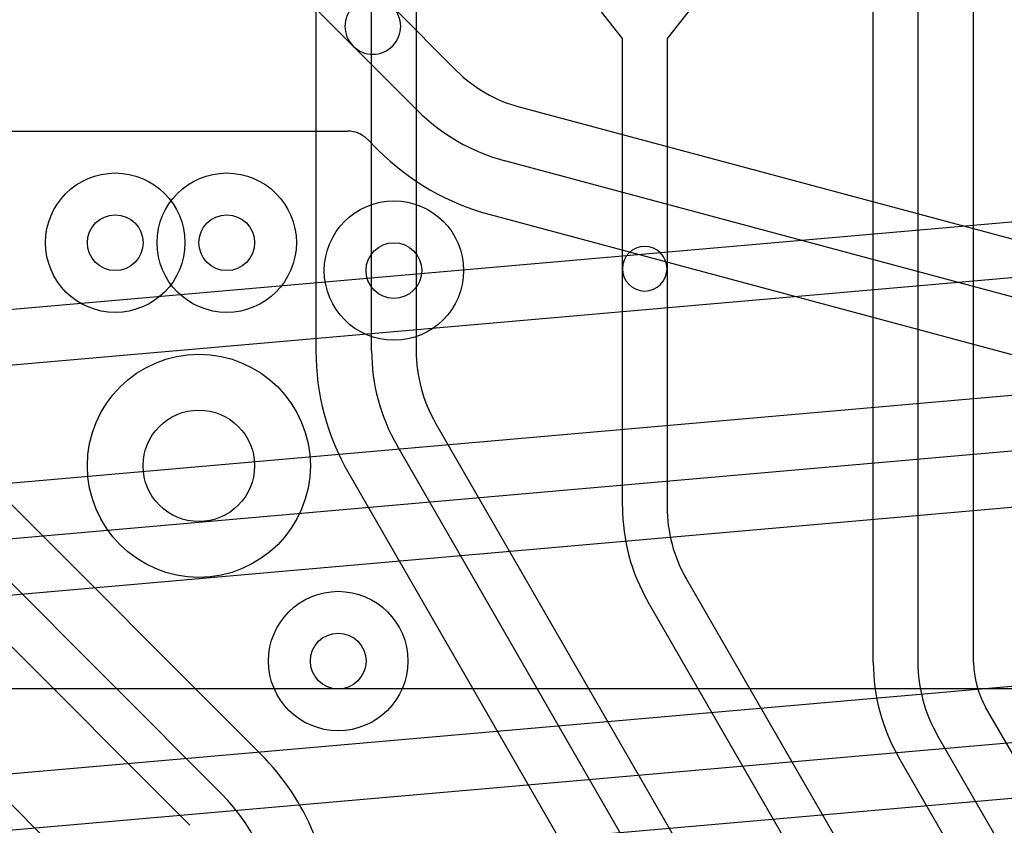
# Model space of a CAD drawing. Extents: x -0.9 to 20.9, y 0 to 20.
# Tile 30 of 39: x 10.2 to 12, y 14.3 to 15.7. Entities that reach past the tile are written whole.
import ezdxf

# ---------------------------------------------------------------- set-up
doc = ezdxf.new("R2010")
doc.units = 0
for name, color, linetype in [('2-3-via', 1, 'CONTINUOUS'), ('3-4-bvh', 1, 'CONTINUOUS'), ('4-5-via', 1, 'CONTINUOUS'), ('5-6-via', 1, 'CONTINUOUS'), ('L1', 3, 'CONTINUOUS'), ('L2', 3, 'CONTINUOUS'), ('L3', 3, 'CONTINUOUS'), ('L4', 3, 'CONTINUOUS'), ('L5', 7, 'CONTINUOUS'), ('L6', 7, 'CONTINUOUS'), ('PartsArea-A', 111, 'CONTINUOUS'), ('PartsArea-B', 111, 'CONTINUOUS')]:
    doc.layers.add(name, color=color, linetype=linetype)

msp = doc.modelspace()

# ---------------------------------------------------------------- linework, layer by layer
at = {"layer": '2-3-via'}
for centre in [(10.4, 15.3), (10.8, 14.55)]:
    msp.add_circle(centre, 0.05, dxfattribs=at)
at = {"layer": '3-4-bvh'}
msp.add_circle((10.55, 14.9), 0.1, dxfattribs=at)
at = {"layer": '4-5-via'}
msp.add_circle((10.6, 15.3), 0.05, dxfattribs=at)
at = {"layer": '5-6-via'}
msp.add_circle((10.9, 15.25), 0.05, dxfattribs=at)
at = {"layer": 'L1'}
for p, q in [((7.76118, 14.96609), (13.24218, 15.44561)), ((13.2509, 15.34599), (7.7699, 14.86647)), ((8.0229, 14.67781), (13.88745, 15.19088)), ((13.89617, 15.09126), (8.03162, 14.57819)), ((8.04051, 14.47854), (13.90489, 14.9916)), ((13.0805, 14.59833), (8.53759, 14.20089)), ((8.54632, 14.10123), (13.08922, 14.49867)), ((13.09794, 14.39905), (8.55504, 14.00161))]:
    msp.add_line(p, q, dxfattribs=at)
at = {"layer": 'L2'}
for centre in [(10.4, 15.3), (10.8, 14.55)]:
    msp.add_circle(centre, 0.125, dxfattribs=at)
at = {"layer": 'L3'}
for p, q in [((10.86, 15.10622), (10.86, 16.79311)), ((10.94, 16.79311), (10.94, 15.10622)), ((11.76, 14.54738), (11.76, 16.51369)), ((11.84, 16.51369), (11.84, 14.54738)), ((11.31, 15.66615), (11.1144, 15.91428)), ((11.5856, 15.91428), (11.39, 15.66615)), ((10.75996, 15.73269), (10.75996, 15.10622)), ((11.94004, 14.54738), (11.94004, 15.73269)), ((11.31, 15.2534), (11.31, 15.66615)), ((11.39, 15.66615), (11.39, 15.2534)), ((9.21615, 15.29041), (10.34042, 14.16616)), ((11.31, 14.82679), (11.31, 15.2534)), ((11.39, 15.2534), (11.39, 14.82679)), ((10.97483, 14.97622), (13.84445, 10.00592)), ((13.77517, 9.96592), (10.90555, 14.93622)), ((10.81891, 14.8862), (13.68853, 9.91589)), ((10.66062, 14.3834), (10.18687, 14.85712)), ((10.11615, 14.78637), (10.59042, 14.31212)), ((10.53385, 14.25555), (10.05958, 14.7298)), ((11.42483, 14.69679), (14.09445, 10.07289)), ((14.02517, 10.03289), (11.35555, 14.65679)), ((13.31671, 12.12008), (11.96147, 14.46741)), ((11.87484, 14.41737), (14.34445, 10.13993)), ((14.27517, 10.09993), (11.80556, 14.37737))]:
    msp.add_line(p, q, dxfattribs=at)
for centre, radius in [((10.4, 15.3), 0.125), ((10.55, 14.9), 0.2), ((10.8, 14.55), 0.125)]:
    msp.add_circle(centre, radius, dxfattribs=at)
for centre, radius, start, end in [((11.35, 15.2534), 0.04, 0, 180), ((11.35, 15.2534), 0.04, 180, 0), ((11.20001, 15.10622), 0.44005, 180, -150.00092), ((11.2, 15.10622), 0.34, 180, -150.00023), ((11.2, 15.10622), 0.26, 180, -150.00037), ((11.65, 14.82679), 0.34, 180, -150.00011), ((11.65, 14.82679), 0.26, 180, -150.00037), ((12.1, 14.54738), 0.34, 180, -149.99781), ((12.1, 14.54738), 0.26, 180, -149.99736), ((12.1, 14.54738), 0.15996, 180, -150.00321), ((10.69649, 14.41819), 0.04997, -135.87567, -135), ((10.34999, 14.0717), 0.44005, 0, 44.99908), ((10.35, 14.0717), 0.34, 0, 45)]:
    msp.add_arc(centre, radius, start, end, dxfattribs=at)
at = {"layer": 'L4'}
for centre, radius in [((10.6, 15.3), 0.125), ((10.55, 14.9), 0.2)]:
    msp.add_circle(centre, radius, dxfattribs=at)
at = {"layer": 'L5'}
for centre in [(10.6, 15.3), (10.9, 15.25)]:
    msp.add_circle(centre, 0.125, dxfattribs=at)
at = {"layer": 'L6'}
for p, q in [((10.8267, 15.65258), (10.72328, 15.756)), ((10.89742, 15.7233), (11.01249, 15.60821)), ((10.94178, 15.5375), (10.8267, 15.65258)), ((11.12457, 15.54351), (13.49827, 14.90748)), ((1.14893, 15.5), (10.81711, 15.5)), ((10.85247, 15.48533), (10.87104, 15.46676)), ((13.47239, 14.81089), (11.09869, 15.44691)), ((11.0728, 15.35028), (13.44649, 14.71426))]:
    msp.add_line(p, q, dxfattribs=at)
msp.add_circle((10.9, 15.25), 0.125, dxfattribs=at)
for centre, radius, start, end in [((10.86206, 15.68794), 0.05, 45, -135), ((10.86206, 15.68794), 0.05, -135, 45), ((11.18927, 15.78499), 0.25, -135, -104.99903), ((11.18927, 15.78499), 0.35, -135, -104.99869), ((10.81711, 15.45003), 0.04997, 45.82703, 90), ((10.81714, 15.45), 0.04997, 45, 45.87567), ((10.83571, 15.43143), 0.04997, 43.88115, 45), ((11.18926, 15.785), 0.45005, -134.87397, -104.99719)]:
    msp.add_arc(centre, radius, start, end, dxfattribs=at)
at = {"layer": 'PartsArea-A'}
msp.add_line((20, 14.5), (0, 14.5), dxfattribs=at)
at = {"layer": 'PartsArea-B'}
msp.add_line((20, 14.5), (0, 14.5), dxfattribs=at)

doc.saveas('drawing.dxf')
